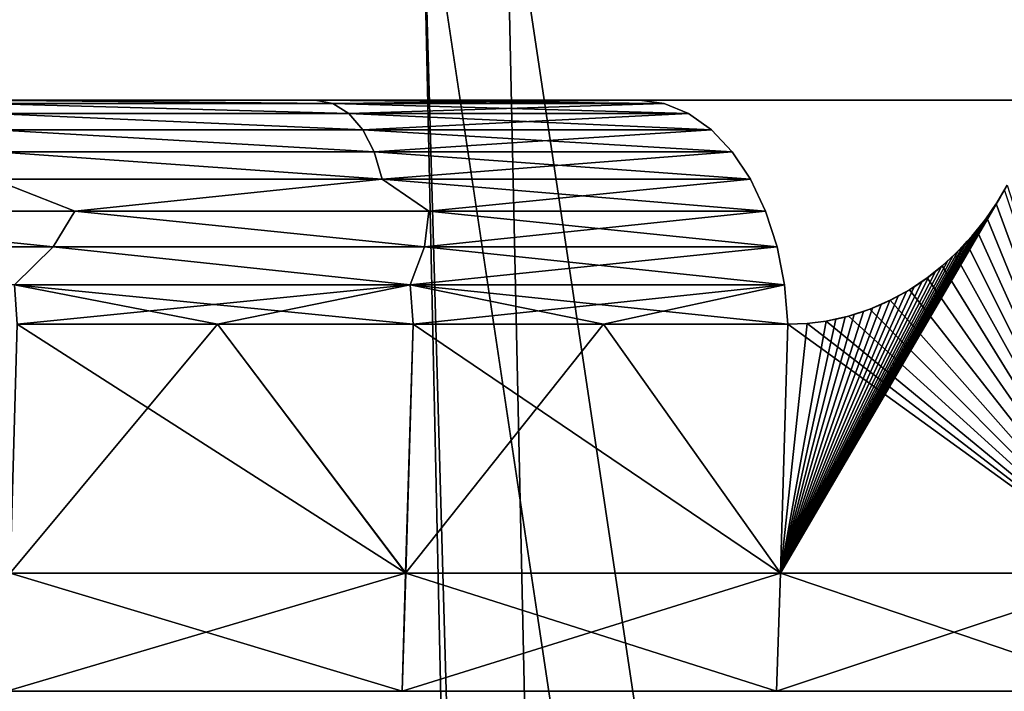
# Model space of a CAD drawing. Header units: millimetres. Extents: x -30 to 30, y -182 to 40.
# Tile 170 of 196: x 12.3 to 16.46, y 32 to 34.84. Entities that reach past the tile are written whole.
import ezdxf

# ---------------------------------------------------------------- set-up
doc = ezdxf.new("R2010")
doc.units = ezdxf.units.MM
doc.header["$LTSCALE"] = 65.185185
for name, color, linetype in [('102', 7, 'CONTINUOUS'), ('103', 7, 'CONTINUOUS'), ('110', 7, 'CONTINUOUS'), ('111', 7, 'CONTINUOUS'), ('131', 7, 'CONTINUOUS'), ('138', 7, 'CONTINUOUS'), ('154', 7, 'CONTINUOUS'), ('157', 7, 'CONTINUOUS'), ('158', 7, 'CONTINUOUS'), ('176', 7, 'CONTINUOUS'), ('178', 7, 'CONTINUOUS'), ('179', 7, 'CONTINUOUS'), ('81', 7, 'CONTINUOUS')]:
    doc.layers.add(name, color=color, linetype=linetype)

msp = doc.modelspace()

# ---------------------------------------------------------------- linework, layer by layer
at = {"layer": '102', "linetype": 'Continuous'}
for points in [[(16.4624, 34.1206, 18.3673), (16.4261, 34.0616, 18.4039), (16.9999, 32.5, 17.9879), (16.4624, 34.1206, 18.3673)], [(16.4261, 34.0616, 18.4039), (16.3865, 34.0042, 18.4431), (16.9999, 32.5, 17.9879), (16.4261, 34.0616, 18.4039)], [(16.3865, 34.0042, 18.4431), (16.3445, 33.9497, 18.4842), (16.9999, 32.5, 17.9879), (16.3865, 34.0042, 18.4431)], [(16.3445, 33.9497, 18.4842), (16.3003, 33.8984, 18.5267), (16.9999, 32.5, 17.9879), (16.3445, 33.9497, 18.4842)], [(16.3003, 33.8984, 18.5267), (16.2524, 33.8487, 18.5723), (16.9999, 32.5, 17.9879), (16.3003, 33.8984, 18.5267)], [(16.2524, 33.8487, 18.5723), (16.198, 33.7991, 18.6231), (16.9999, 32.5, 17.9879), (16.2524, 33.8487, 18.5723)], [(16.198, 33.7991, 18.6231), (16.1344, 33.7484, 18.6818), (16.9999, 32.5, 17.9879), (16.198, 33.7991, 18.6231)], [(16.1344, 33.7484, 18.6818), (16.06, 33.6983, 18.7492), (16.9999, 32.5, 17.9879), (16.1344, 33.7484, 18.6818)], [(16.06, 33.6983, 18.7492), (15.9788, 33.6535, 18.8216), (16.9999, 32.5, 17.9879), (16.06, 33.6983, 18.7492)], [(15.9788, 33.6535, 18.8216), (15.892, 33.6157, 18.8975), (16.9999, 32.5, 17.9879), (15.9788, 33.6535, 18.8216)], [(15.892, 33.6157, 18.8975), (15.8013, 33.5862, 18.9754), (16.9999, 32.5, 17.9879), (15.892, 33.6157, 18.8975)], [(15.7079, 33.5658, 19.0542), (15.6278, 33.5557, 19.1206), (16.9999, 32.5, 17.9879), (15.7079, 33.5658, 19.0542)], [(15.8013, 33.5862, 18.9754), (15.7079, 33.5658, 19.0542), (16.9999, 32.5, 17.9879), (15.8013, 33.5862, 18.9754)], [(13.9291, 32.5, 20.4583), (12.2859, 33.5523, 21.4218), (12.2561, 32.5, 21.5024), (13.9291, 32.5, 20.4583)], [(13.1339, 33.5523, 20.9126), (12.2859, 33.5523, 21.4218), (13.9291, 32.5, 20.4583), (13.1339, 33.5523, 20.9126)], [(13.9608, 33.5523, 20.3699), (13.1339, 33.5523, 20.9126), (13.9291, 32.5, 20.4583), (13.9608, 33.5523, 20.3699)], [(15.5138, 32.5, 19.2843), (13.9608, 33.5523, 20.3699), (13.9291, 32.5, 20.4583), (15.5138, 32.5, 19.2843)], [(14.7653, 33.5523, 19.7945), (13.9608, 33.5523, 20.3699), (15.5138, 32.5, 19.2843), (14.7653, 33.5523, 19.7945)], [(15.5461, 33.5523, 19.1873), (14.7653, 33.5523, 19.7945), (15.5138, 32.5, 19.2843), (15.5461, 33.5523, 19.1873)], [(16.9999, 32.5, 17.9879), (15.5461, 33.5523, 19.1873), (15.5138, 32.5, 19.2843), (16.9999, 32.5, 17.9879)], [(15.6278, 33.5557, 19.1206), (15.5461, 33.5523, 19.1873), (16.9999, 32.5, 17.9879), (15.6278, 33.5557, 19.1206)]]:
    msp.add_3dface(points, dxfattribs=at)
at = {"layer": '103', "linetype": 'Continuous'}
for points in [[(13.9144, 32, 20.4366), (12.2561, 32.5, 21.5024), (12.2431, 32, 21.4796), (13.9144, 32, 20.4366)], [(13.9291, 32.5, 20.4583), (12.2561, 32.5, 21.5024), (13.9144, 32, 20.4366), (13.9291, 32.5, 20.4583)], [(15.4974, 32, 19.2639), (13.9291, 32.5, 20.4583), (13.9144, 32, 20.4366), (15.4974, 32, 19.2639)], [(15.5138, 32.5, 19.2843), (13.9291, 32.5, 20.4583), (15.4974, 32, 19.2639), (15.5138, 32.5, 19.2843)], [(16.9819, 32, 17.9689), (15.5138, 32.5, 19.2843), (15.4974, 32, 19.2639), (16.9819, 32, 17.9689)], [(16.9999, 32.5, 17.9879), (15.5138, 32.5, 19.2843), (16.9819, 32, 17.9689), (16.9999, 32.5, 17.9879)]]:
    msp.add_3dface(points, dxfattribs=at)
at = {"layer": '110', "linetype": 'Continuous'}
for points in [[(16.4737, 34.1403, -18.3557), (15.5137, 32.5, -19.2844), (16.4596, 34.1158, -18.3701), (16.4737, 34.1403, -18.3557)], [(16.9998, 32.5, -17.9881), (15.5137, 32.5, -19.2844), (16.4737, 34.1403, -18.3557), (16.9998, 32.5, -17.9881)], [(16.4596, 34.1158, -18.3701), (15.5137, 32.5, -19.2844), (16.4445, 34.0908, -18.3853), (16.4596, 34.1158, -18.3701)], [(16.4445, 34.0908, -18.3853), (15.5137, 32.5, -19.2844), (16.4288, 34.0658, -18.4011), (16.4445, 34.0908, -18.3853)], [(16.4288, 34.0658, -18.4011), (15.5137, 32.5, -19.2844), (16.4125, 34.0412, -18.4174), (16.4288, 34.0658, -18.4011)], [(16.4125, 34.0412, -18.4174), (15.5137, 32.5, -19.2844), (16.3956, 34.0169, -18.4342), (16.4125, 34.0412, -18.4174)], [(16.3956, 34.0169, -18.4342), (15.5137, 32.5, -19.2844), (16.3782, 33.993, -18.4513), (16.3956, 34.0169, -18.4342)], [(16.3782, 33.993, -18.4513), (15.5137, 32.5, -19.2844), (16.3604, 33.9697, -18.4687), (16.3782, 33.993, -18.4513)], [(16.3604, 33.9697, -18.4687), (15.5137, 32.5, -19.2844), (16.3422, 33.9469, -18.4864), (16.3604, 33.9697, -18.4687)], [(16.3422, 33.9469, -18.4864), (15.5137, 32.5, -19.2844), (16.3235, 33.9247, -18.5045), (16.3422, 33.9469, -18.4864)], [(16.3235, 33.9247, -18.5045), (15.5137, 32.5, -19.2844), (16.3045, 33.903, -18.5228), (16.3235, 33.9247, -18.5045)], [(16.3045, 33.903, -18.5228), (15.5137, 32.5, -19.2844), (16.2849, 33.8817, -18.5415), (16.3045, 33.903, -18.5228)], [(16.2849, 33.8817, -18.5415), (15.5137, 32.5, -19.2844), (16.2642, 33.8605, -18.5611), (16.2849, 33.8817, -18.5415)], [(16.2642, 33.8605, -18.5611), (15.5137, 32.5, -19.2844), (16.2428, 33.8395, -18.5813), (16.2642, 33.8605, -18.5611)], [(16.2428, 33.8395, -18.5813), (15.5137, 32.5, -19.2844), (16.2202, 33.8184, -18.6025), (16.2428, 33.8395, -18.5813)], [(16.2202, 33.8184, -18.6025), (15.5137, 32.5, -19.2844), (16.1957, 33.797, -18.6253), (16.2202, 33.8184, -18.6025)], [(16.1957, 33.797, -18.6253), (15.5137, 32.5, -19.2844), (16.1693, 33.7752, -18.6497), (16.1957, 33.797, -18.6253)], [(16.1693, 33.7752, -18.6497), (15.5137, 32.5, -19.2844), (16.1413, 33.7534, -18.6755), (16.1693, 33.7752, -18.6497)], [(16.1413, 33.7534, -18.6755), (15.5137, 32.5, -19.2844), (16.1115, 33.732, -18.7027), (16.1413, 33.7534, -18.6755)], [(16.1115, 33.732, -18.7027), (15.5137, 32.5, -19.2844), (16.0798, 33.7108, -18.7314), (16.1115, 33.732, -18.7027)], [(16.0798, 33.7108, -18.7314), (15.5137, 32.5, -19.2844), (16.0466, 33.6902, -18.7613), (16.0798, 33.7108, -18.7314)], [(16.0466, 33.6902, -18.7613), (15.5137, 32.5, -19.2844), (16.0123, 33.6709, -18.7919), (16.0466, 33.6902, -18.7613)], [(16.0123, 33.6709, -18.7919), (15.5137, 32.5, -19.2844), (15.9768, 33.6525, -18.8233), (16.0123, 33.6709, -18.7919)], [(15.9768, 33.6525, -18.8233), (15.5137, 32.5, -19.2844), (15.9403, 33.6355, -18.8554), (15.9768, 33.6525, -18.8233)], [(15.9403, 33.6355, -18.8554), (15.5137, 32.5, -19.2844), (15.9031, 33.62, -18.8879), (15.9403, 33.6355, -18.8554)], [(15.9031, 33.62, -18.8879), (15.5137, 32.5, -19.2844), (15.865, 33.6059, -18.9209), (15.9031, 33.62, -18.8879)], [(15.865, 33.6059, -18.9209), (15.5137, 32.5, -19.2844), (15.8263, 33.5933, -18.9541), (15.865, 33.6059, -18.9209)], [(15.8263, 33.5933, -18.9541), (15.5137, 32.5, -19.2844), (15.7873, 33.5825, -18.9873), (15.8263, 33.5933, -18.9541)], [(15.7873, 33.5825, -18.9873), (15.5137, 32.5, -19.2844), (15.7478, 33.5733, -19.0207), (15.7873, 33.5825, -18.9873)], [(15.7478, 33.5733, -19.0207), (15.5137, 32.5, -19.2844), (15.7079, 33.5658, -19.0542), (15.7478, 33.5733, -19.0207)], [(15.7079, 33.5658, -19.0542), (15.5137, 32.5, -19.2844), (15.6278, 33.5557, -19.1206), (15.7079, 33.5658, -19.0542)], [(13.1339, 33.5523, -20.9126), (12.2559, 32.5, -21.5024), (12.2859, 33.5523, -21.4218), (13.1339, 33.5523, -20.9126)], [(13.929, 32.5, -20.4584), (12.2559, 32.5, -21.5024), (13.1339, 33.5523, -20.9126), (13.929, 32.5, -20.4584)], [(13.9608, 33.5523, -20.3699), (13.929, 32.5, -20.4584), (13.1339, 33.5523, -20.9126), (13.9608, 33.5523, -20.3699)], [(15.5137, 32.5, -19.2844), (13.929, 32.5, -20.4584), (14.7653, 33.5523, -19.7945), (15.5137, 32.5, -19.2844)], [(14.7653, 33.5523, -19.7945), (13.929, 32.5, -20.4584), (13.9608, 33.5523, -20.3699), (14.7653, 33.5523, -19.7945)], [(15.5461, 33.5523, -19.1873), (15.5137, 32.5, -19.2844), (14.7653, 33.5523, -19.7945), (15.5461, 33.5523, -19.1873)], [(15.6278, 33.5557, -19.1206), (15.5137, 32.5, -19.2844), (15.5461, 33.5523, -19.1873), (15.6278, 33.5557, -19.1206)]]:
    msp.add_3dface(points, dxfattribs=at)
at = {"layer": '111', "linetype": 'Continuous'}
for points in [[(12.2559, 32.5, -21.5024), (13.929, 32.5, -20.4584), (12.2429, 32, -21.4797), (12.2559, 32.5, -21.5024)], [(12.2429, 32, -21.4797), (13.929, 32.5, -20.4584), (13.9143, 32, -20.4367), (12.2429, 32, -21.4797)], [(13.9143, 32, -20.4367), (15.5137, 32.5, -19.2844), (15.4972, 32, -19.264), (13.9143, 32, -20.4367)], [(13.929, 32.5, -20.4584), (15.5137, 32.5, -19.2844), (13.9143, 32, -20.4367), (13.929, 32.5, -20.4584)], [(15.4972, 32, -19.264), (16.9998, 32.5, -17.9881), (16.9818, 32, -17.969), (15.4972, 32, -19.264)], [(15.5137, 32.5, -19.2844), (16.9998, 32.5, -17.9881), (15.4972, 32, -19.264), (15.5137, 32.5, -19.2844)]]:
    msp.add_3dface(points, dxfattribs=at)
at = {"layer": '131', "linetype": 'Continuous'}
for points in [[(12.1055, 34.5, -20.3708), (13.5469, 34.5, -19.442), (13.6206, 34.486, -19.5939), (12.1055, 34.5, -20.3708)], [(12.1453, 34.486, -20.541), (12.1055, 34.5, -20.3708), (13.6206, 34.486, -19.5939), (12.1453, 34.486, -20.541)], [(12.1453, 34.486, -20.541), (13.6206, 34.486, -19.5939), (13.6889, 34.4439, -19.7454), (12.1453, 34.486, -20.541)], [(12.176, 34.4439, -20.7125), (12.1453, 34.486, -20.541), (13.6889, 34.4439, -19.7454), (12.176, 34.4439, -20.7125)], [(13.5469, 34.5, -19.442), (14.9174, 34.5, -18.4114), (13.6206, 34.486, -19.5939), (13.5469, 34.5, -19.442)], [(13.6206, 34.486, -19.5939), (14.9174, 34.5, -18.4114), (15.0224, 34.486, -18.541), (13.6206, 34.486, -19.5939)], [(13.6206, 34.486, -19.5939), (15.0224, 34.486, -18.541), (13.6889, 34.4439, -19.7454), (13.6206, 34.486, -19.5939)], [(13.6889, 34.4439, -19.7454), (15.0224, 34.486, -18.541), (15.1252, 34.4439, -18.6679), (13.6889, 34.4439, -19.7454)], [(12.1948, 34.375, -20.88), (12.176, 34.4439, -20.7125), (13.7483, 34.375, -19.8915), (12.1948, 34.375, -20.88)], [(12.176, 34.4439, -20.7125), (13.6889, 34.4439, -19.7454), (13.7483, 34.375, -19.8915), (12.176, 34.4439, -20.7125)], [(13.6889, 34.4439, -19.7454), (15.1252, 34.4439, -18.6679), (13.7483, 34.375, -19.8915), (13.6889, 34.4439, -19.7454)], [(13.7483, 34.375, -19.8915), (15.1252, 34.4439, -18.6679), (15.2222, 34.375, -18.7875), (13.7483, 34.375, -19.8915)], [(12.1986, 34.2812, -21.04), (12.1948, 34.375, -20.88), (13.7962, 34.2812, -20.0287), (12.1986, 34.2812, -21.04)], [(12.1948, 34.375, -20.88), (13.7483, 34.375, -19.8915), (13.7962, 34.2812, -20.0287), (12.1948, 34.375, -20.88)], [(13.7483, 34.375, -19.8915), (15.2222, 34.375, -18.7875), (13.7962, 34.2812, -20.0287), (13.7483, 34.375, -19.8915)], [(13.7962, 34.2812, -20.0287), (15.2222, 34.375, -18.7875), (15.3104, 34.2812, -18.8965), (13.7962, 34.2812, -20.0287)], [(12.1848, 34.1652, -21.1893), (12.1986, 34.2812, -21.04), (13.8299, 34.1652, -20.1542), (12.1848, 34.1652, -21.1893)], [(12.1986, 34.2812, -21.04), (13.7962, 34.2812, -20.0287), (13.8299, 34.1652, -20.1542), (12.1986, 34.2812, -21.04)], [(13.7962, 34.2812, -20.0287), (15.3104, 34.2812, -18.8965), (13.8299, 34.1652, -20.1542), (13.7962, 34.2812, -20.0287)], [(13.8299, 34.1652, -20.1542), (15.3104, 34.2812, -18.8965), (15.3875, 34.1652, -18.9916), (13.8299, 34.1652, -20.1542)], [(10.9666, 34.0302, -21.9578), (12.1848, 34.1652, -21.1893), (12.5301, 34.0302, -21.1047), (10.9666, 34.0302, -21.9578)], [(12.1848, 34.1652, -21.1893), (13.8299, 34.1652, -20.1542), (12.5301, 34.0302, -21.1047), (12.1848, 34.1652, -21.1893)], [(12.5301, 34.0302, -21.1047), (13.8299, 34.1652, -20.1542), (14.0276, 34.0302, -20.1405), (12.5301, 34.0302, -21.1047)], [(13.8299, 34.1652, -20.1542), (15.3875, 34.1652, -18.9916), (14.0276, 34.0302, -20.1405), (13.8299, 34.1652, -20.1542)], [(14.0276, 34.0302, -20.1405), (15.3875, 34.1652, -18.9916), (15.4512, 34.0302, -19.0702), (14.0276, 34.0302, -20.1405)], [(10.7971, 33.8802, -22.1274), (10.9666, 34.0302, -21.9578), (12.4388, 33.8802, -21.248), (10.7971, 33.8802, -22.1274)], [(10.9666, 34.0302, -21.9578), (12.5301, 34.0302, -21.1047), (12.4388, 33.8802, -21.248), (10.9666, 34.0302, -21.9578)], [(12.4388, 33.8802, -21.248), (12.5301, 34.0302, -21.1047), (14.0093, 33.8802, -20.247), (12.4388, 33.8802, -21.248)], [(12.5301, 34.0302, -21.1047), (14.0276, 34.0302, -20.1405), (14.0093, 33.8802, -20.247), (12.5301, 34.0302, -21.1047)], [(14.0276, 34.0302, -20.1405), (15.4512, 34.0302, -19.0702), (14.0093, 33.8802, -20.247), (14.0276, 34.0302, -20.1405)], [(14.0093, 33.8802, -20.247), (15.4512, 34.0302, -19.0702), (15.4997, 33.8802, -19.1301), (14.0093, 33.8802, -20.247)], [(10.7971, 33.8802, -22.1274), (12.4388, 33.8802, -21.248), (12.2744, 33.7193, -21.4019), (10.7971, 33.8802, -22.1274)], [(12.4388, 33.8802, -21.248), (13.9478, 33.7193, -20.351), (12.2744, 33.7193, -21.4019), (12.4388, 33.8802, -21.248)], [(12.4388, 33.8802, -21.248), (14.0093, 33.8802, -20.247), (13.9478, 33.7193, -20.351), (12.4388, 33.8802, -21.248)], [(15.4997, 33.8802, -19.1301), (15.5316, 33.7193, -19.1695), (13.9478, 33.7193, -20.351), (15.4997, 33.8802, -19.1301)], [(14.0093, 33.8802, -20.247), (15.4997, 33.8802, -19.1301), (13.9478, 33.7193, -20.351), (14.0093, 33.8802, -20.247)], [(13.9478, 33.7193, -20.351), (12.2859, 33.5523, -21.4218), (12.2744, 33.7193, -21.4019), (13.9478, 33.7193, -20.351)], [(13.1339, 33.5523, -20.9126), (12.2859, 33.5523, -21.4218), (13.9478, 33.7193, -20.351), (13.1339, 33.5523, -20.9126)], [(13.9608, 33.5523, -20.3699), (13.1339, 33.5523, -20.9126), (13.9478, 33.7193, -20.351), (13.9608, 33.5523, -20.3699)], [(15.5316, 33.7193, -19.1695), (13.9608, 33.5523, -20.3699), (13.9478, 33.7193, -20.351), (15.5316, 33.7193, -19.1695)], [(14.7653, 33.5523, -19.7945), (13.9608, 33.5523, -20.3699), (15.5316, 33.7193, -19.1695), (14.7653, 33.5523, -19.7945)], [(15.5461, 33.5523, -19.1873), (14.7653, 33.5523, -19.7945), (15.5316, 33.7193, -19.1695), (15.5461, 33.5523, -19.1873)]]:
    msp.add_3dface(points, dxfattribs=at)
at = {"layer": '138', "linetype": 'Continuous'}
for points in [[(13.5469, 34.5, 19.442), (12.1055, 34.5, 20.3708), (13.6206, 34.486, 19.5939), (13.5469, 34.5, 19.442)], [(12.1055, 34.5, 20.3708), (12.1453, 34.486, 20.541), (13.6206, 34.486, 19.5939), (12.1055, 34.5, 20.3708)], [(12.1453, 34.486, 20.541), (13.6889, 34.4439, 19.7454), (13.6206, 34.486, 19.5939), (12.1453, 34.486, 20.541)], [(12.176, 34.4439, 20.7125), (13.6889, 34.4439, 19.7454), (12.1453, 34.486, 20.541), (12.176, 34.4439, 20.7125)], [(14.9174, 34.5, 18.4114), (13.5469, 34.5, 19.442), (15.0224, 34.486, 18.541), (14.9174, 34.5, 18.4114)], [(13.5469, 34.5, 19.442), (13.6206, 34.486, 19.5939), (15.0224, 34.486, 18.541), (13.5469, 34.5, 19.442)], [(13.6206, 34.486, 19.5939), (15.1252, 34.4439, 18.6679), (15.0224, 34.486, 18.541), (13.6206, 34.486, 19.5939)], [(13.6889, 34.4439, 19.7454), (15.1252, 34.4439, 18.6679), (13.6206, 34.486, 19.5939), (13.6889, 34.4439, 19.7454)], [(12.176, 34.4439, 20.7125), (13.7483, 34.375, 19.8914), (13.6889, 34.4439, 19.7454), (12.176, 34.4439, 20.7125)], [(12.1948, 34.375, 20.88), (13.7483, 34.375, 19.8914), (12.176, 34.4439, 20.7125), (12.1948, 34.375, 20.88)], [(13.6889, 34.4439, 19.7454), (15.2222, 34.375, 18.7875), (15.1252, 34.4439, 18.6679), (13.6889, 34.4439, 19.7454)], [(13.7483, 34.375, 19.8914), (15.2222, 34.375, 18.7875), (13.6889, 34.4439, 19.7454), (13.7483, 34.375, 19.8914)], [(12.1948, 34.375, 20.88), (13.7962, 34.2812, 20.0287), (13.7483, 34.375, 19.8914), (12.1948, 34.375, 20.88)], [(12.1986, 34.2812, 21.04), (13.7962, 34.2812, 20.0287), (12.1948, 34.375, 20.88), (12.1986, 34.2812, 21.04)], [(13.7483, 34.375, 19.8914), (15.3104, 34.2812, 18.8965), (15.2222, 34.375, 18.7875), (13.7483, 34.375, 19.8914)], [(13.7962, 34.2812, 20.0287), (15.3104, 34.2812, 18.8965), (13.7483, 34.375, 19.8914), (13.7962, 34.2812, 20.0287)], [(12.1848, 34.1652, 21.1893), (13.8299, 34.1652, 20.1542), (12.1986, 34.2812, 21.04), (12.1848, 34.1652, 21.1893)], [(12.1986, 34.2812, 21.04), (13.8299, 34.1652, 20.1542), (13.7962, 34.2812, 20.0287), (12.1986, 34.2812, 21.04)], [(13.7962, 34.2812, 20.0287), (15.3875, 34.1652, 18.9916), (15.3104, 34.2812, 18.8965), (13.7962, 34.2812, 20.0287)], [(13.8299, 34.1652, 20.1542), (15.3875, 34.1652, 18.9916), (13.7962, 34.2812, 20.0287), (13.8299, 34.1652, 20.1542)], [(10.9666, 34.0302, 21.9578), (12.5301, 34.0302, 21.1047), (12.1848, 34.1652, 21.1893), (10.9666, 34.0302, 21.9578)], [(12.1848, 34.1652, 21.1893), (12.5301, 34.0302, 21.1047), (13.8299, 34.1652, 20.1542), (12.1848, 34.1652, 21.1893)], [(12.5301, 34.0302, 21.1047), (14.0276, 34.0302, 20.1405), (13.8299, 34.1652, 20.1542), (12.5301, 34.0302, 21.1047)], [(13.8299, 34.1652, 20.1542), (15.4512, 34.0302, 19.0702), (15.3875, 34.1652, 18.9916), (13.8299, 34.1652, 20.1542)], [(14.0276, 34.0302, 20.1405), (15.4512, 34.0302, 19.0702), (13.8299, 34.1652, 20.1542), (14.0276, 34.0302, 20.1405)], [(12.4388, 33.8802, 21.248), (10.9666, 34.0302, 21.9578), (10.7971, 33.8802, 22.1274), (12.4388, 33.8802, 21.248)], [(12.5301, 34.0302, 21.1047), (10.9666, 34.0302, 21.9578), (12.4388, 33.8802, 21.248), (12.5301, 34.0302, 21.1047)], [(14.0093, 33.8802, 20.247), (12.5301, 34.0302, 21.1047), (12.4388, 33.8802, 21.248), (14.0093, 33.8802, 20.247)], [(14.0276, 34.0302, 20.1405), (12.5301, 34.0302, 21.1047), (14.0093, 33.8802, 20.247), (14.0276, 34.0302, 20.1405)], [(15.4997, 33.8802, 19.1301), (14.0276, 34.0302, 20.1405), (14.0093, 33.8802, 20.247), (15.4997, 33.8802, 19.1301)], [(15.4512, 34.0302, 19.0702), (14.0276, 34.0302, 20.1405), (15.4997, 33.8802, 19.1301), (15.4512, 34.0302, 19.0702)], [(12.4388, 33.8802, 21.248), (10.7971, 33.8802, 22.1274), (12.2744, 33.7193, 21.4019), (12.4388, 33.8802, 21.248)], [(12.4388, 33.8802, 21.248), (12.2744, 33.7193, 21.4019), (13.9478, 33.7193, 20.351), (12.4388, 33.8802, 21.248)], [(14.0093, 33.8802, 20.247), (12.4388, 33.8802, 21.248), (13.9478, 33.7193, 20.351), (14.0093, 33.8802, 20.247)], [(14.0093, 33.8802, 20.247), (13.9478, 33.7193, 20.351), (15.5316, 33.7193, 19.1695), (14.0093, 33.8802, 20.247)], [(15.4997, 33.8802, 19.1301), (14.0093, 33.8802, 20.247), (15.5316, 33.7193, 19.1695), (15.4997, 33.8802, 19.1301)], [(12.2744, 33.7193, 21.4019), (13.9608, 33.5523, 20.3699), (13.9478, 33.7193, 20.351), (12.2744, 33.7193, 21.4019)], [(13.1339, 33.5523, 20.9126), (13.9608, 33.5523, 20.3699), (12.2744, 33.7193, 21.4019), (13.1339, 33.5523, 20.9126)], [(12.2859, 33.5523, 21.4218), (13.1339, 33.5523, 20.9126), (12.2744, 33.7193, 21.4019), (12.2859, 33.5523, 21.4218)], [(13.9478, 33.7193, 20.351), (15.5461, 33.5523, 19.1873), (15.5316, 33.7193, 19.1695), (13.9478, 33.7193, 20.351)], [(14.7653, 33.5523, 19.7945), (15.5461, 33.5523, 19.1873), (13.9478, 33.7193, 20.351), (14.7653, 33.5523, 19.7945)], [(13.9608, 33.5523, 20.3699), (14.7653, 33.5523, 19.7945), (13.9478, 33.7193, 20.351), (13.9608, 33.5523, 20.3699)]]:
    msp.add_3dface(points, dxfattribs=at)
at = {"layer": '154', "linetype": 'Continuous'}
for points in [[(14.3534, 35.5763, -21.4245), (15.5432, -19.4924, -22.6142), (14.0001, 35.5611, -21.0711), (14.3534, 35.5763, -21.4245)], [(14.0001, 35.5611, -21.0711), (15.5432, -19.4924, -22.6142), (15.1898, -19.5077, -22.2608), (14.0001, 35.5611, -21.0711)]]:
    msp.add_3dface(points, dxfattribs=at)
at = {"layer": '157', "linetype": 'Continuous'}
for points in [[(14.3534, 35.5763, -21.4245), (21.4245, 35.5763, -14.3534), (22.6142, -19.4924, -15.5432), (14.3534, 35.5763, -21.4245)], [(15.5432, -19.4924, -22.6142), (14.3534, 35.5763, -21.4245), (22.6142, -19.4924, -15.5432), (15.5432, -19.4924, -22.6142)]]:
    msp.add_3dface(points, dxfattribs=at)
at = {"layer": '158', "linetype": 'Continuous'}
for points in [[(14.0001, 35.5611, -21.0711), (15.1898, -19.5077, -22.2608), (21.0711, 35.5611, -14.0001), (14.0001, 35.5611, -21.0711)], [(15.1898, -19.5077, -22.2608), (22.2608, -19.5077, -15.1898), (21.0711, 35.5611, -14.0001), (15.1898, -19.5077, -22.2608)]]:
    msp.add_3dface(points, dxfattribs=at)
at = {"layer": '176', "linetype": 'Continuous'}
for points in [[(14.3534, 35.5763, 21.4245), (14.0001, 35.5611, 21.0711), (15.5432, -19.4924, 22.6142), (14.3534, 35.5763, 21.4245)], [(14.0001, 35.5611, 21.0711), (15.1898, -19.5077, 22.2608), (15.5432, -19.4924, 22.6142), (14.0001, 35.5611, 21.0711)]]:
    msp.add_3dface(points, dxfattribs=at)
at = {"layer": '178', "linetype": 'Continuous'}
for points in [[(21.4245, 35.5763, 14.3534), (14.3534, 35.5763, 21.4245), (15.5432, -19.4924, 22.6142), (21.4245, 35.5763, 14.3534)], [(22.6142, -19.4924, 15.5432), (21.4245, 35.5763, 14.3534), (15.5432, -19.4924, 22.6142), (22.6142, -19.4924, 15.5432)]]:
    msp.add_3dface(points, dxfattribs=at)
at = {"layer": '179', "linetype": 'Continuous'}
for points in [[(21.0711, 35.5611, 14.0001), (22.2608, -19.5077, 15.1898), (14.0001, 35.5611, 21.0711), (21.0711, 35.5611, 14.0001)], [(22.2608, -19.5077, 15.1898), (15.1898, -19.5077, 22.2608), (14.0001, 35.5611, 21.0711), (22.2608, -19.5077, 15.1898)]]:
    msp.add_3dface(points, dxfattribs=at)
at = {"layer": '81', "linetype": 'Continuous'}
for points in [[(12.5821, 34.5, -17.6743), (12.1055, 34.5, -20.3708), (11.9943, 34.5, -17.6218), (12.5821, 34.5, -17.6743)], [(12.5821, 34.5, 17.6743), (11.9943, 34.5, 17.6218), (12.1055, 34.5, 20.3708), (12.5821, 34.5, 17.6743)], [(12.6793, 34.5, -7.7796), (12.0906, 34.5, -7.8206), (12.6793, 34.5, 7.7796), (12.6793, 34.5, -7.7796)], [(12.6793, 34.5, 7.7796), (12.0906, 34.5, -7.8206), (12.0906, 34.5, 7.8206), (12.6793, 34.5, 7.7796)], [(13.5469, 34.5, -19.442), (12.1055, 34.5, -20.3708), (13.1719, 34.5, -17.6565), (13.5469, 34.5, -19.442)], [(13.1719, 34.5, -17.6565), (12.1055, 34.5, -20.3708), (12.5821, 34.5, -17.6743), (13.1719, 34.5, -17.6565)], [(13.5469, 34.5, 19.442), (12.5821, 34.5, 17.6743), (12.1055, 34.5, 20.3708), (13.5469, 34.5, 19.442)], [(13.1719, 34.5, 17.6565), (12.5821, 34.5, 17.6743), (13.5469, 34.5, 19.442), (13.1719, 34.5, 17.6565)], [(13.2686, 34.5, -7.809), (12.6793, 34.5, -7.7796), (13.2686, 34.5, 7.809), (13.2686, 34.5, -7.809)], [(13.2686, 34.5, 7.809), (12.6793, 34.5, -7.7796), (12.6793, 34.5, 7.7796), (13.2686, 34.5, 7.809)], [(13.7551, 34.5, -17.5687), (13.5469, 34.5, -19.442), (13.1719, 34.5, -17.6565), (13.7551, 34.5, -17.5687)], [(13.7551, 34.5, 17.5687), (13.1719, 34.5, 17.6565), (13.5469, 34.5, 19.442), (13.7551, 34.5, 17.5687)], [(13.8504, 34.5, -7.9084), (13.2686, 34.5, -7.809), (13.8504, 34.5, 7.9084), (13.8504, 34.5, -7.9084)], [(13.8504, 34.5, 7.9084), (13.2686, 34.5, -7.809), (13.2686, 34.5, 7.809), (13.8504, 34.5, 7.9084)], [(14.9174, 34.5, -18.4114), (13.5469, 34.5, -19.442), (14.2115, 34.5, -17.7055), (14.9174, 34.5, -18.4114)], [(14.2115, 34.5, -17.7055), (13.5469, 34.5, -19.442), (14.1343, 34.5, -17.6422), (14.2115, 34.5, -17.7055)], [(14.1343, 34.5, -17.6422), (13.5469, 34.5, -19.442), (14.0465, 34.5, -17.5954), (14.1343, 34.5, -17.6422)], [(14.0465, 34.5, -17.5954), (13.5469, 34.5, -19.442), (13.9515, 34.5, -17.567), (14.0465, 34.5, -17.5954)], [(13.9515, 34.5, -17.567), (13.5469, 34.5, -19.442), (13.8531, 34.5, -17.558), (13.9515, 34.5, -17.567)], [(13.8531, 34.5, -17.558), (13.5469, 34.5, -19.442), (13.7551, 34.5, -17.5687), (13.8531, 34.5, -17.558)], [(14.9174, 34.5, 18.4114), (13.7551, 34.5, 17.5687), (13.5469, 34.5, 19.442), (14.9174, 34.5, 18.4114)], [(13.8531, 34.5, 17.558), (13.7551, 34.5, 17.5687), (14.9174, 34.5, 18.4114), (13.8531, 34.5, 17.558)], [(14.4161, 34.5, -8.0762), (13.8504, 34.5, -7.9084), (14.4161, 34.5, 8.0762), (14.4161, 34.5, -8.0762)], [(14.4161, 34.5, 8.0762), (13.8504, 34.5, -7.9084), (13.8504, 34.5, 7.9084), (14.4161, 34.5, 8.0762)], [(13.9515, 34.5, 17.567), (13.8531, 34.5, 17.558), (14.9174, 34.5, 18.4114), (13.9515, 34.5, 17.567)], [(14.0465, 34.5, 17.5954), (13.9515, 34.5, 17.567), (14.9174, 34.5, 18.4114), (14.0465, 34.5, 17.5954)], [(14.1343, 34.5, 17.6422), (14.0465, 34.5, 17.5954), (14.9174, 34.5, 18.4114), (14.1343, 34.5, 17.6422)], [(14.2115, 34.5, 17.7055), (14.1343, 34.5, 17.6422), (14.9174, 34.5, 18.4114), (14.2115, 34.5, 17.7055)], [(14.9578, 34.5, 8.3103), (14.4161, 34.5, -8.0762), (14.4161, 34.5, 8.0762), (14.9578, 34.5, 8.3103)], [(14.9578, 34.5, -8.3103), (14.4161, 34.5, -8.0762), (14.9578, 34.5, 8.3103), (14.9578, 34.5, -8.3103)], [(15.4678, 34.5, -8.6071), (14.9578, 34.5, -8.3103), (15.4678, 34.5, 8.6071), (15.4678, 34.5, -8.6071)], [(15.4678, 34.5, 8.6071), (14.9578, 34.5, -8.3103), (14.9578, 34.5, 8.3103), (15.4678, 34.5, 8.6071)], [(15.9388, 34.5, -8.9625), (15.4678, 34.5, -8.6071), (15.9388, 34.5, 8.9625), (15.9388, 34.5, -8.9625)], [(15.9388, 34.5, 8.9625), (15.4678, 34.5, -8.6071), (15.4678, 34.5, 8.6071), (15.9388, 34.5, 8.9625)], [(16.3642, 34.5, -9.3716), (15.9388, 34.5, -8.9625), (16.3642, 34.5, 9.3716), (16.3642, 34.5, -9.3716)], [(16.3642, 34.5, 9.3716), (15.9388, 34.5, -8.9625), (15.9388, 34.5, 8.9625), (16.3642, 34.5, 9.3716)], [(16.7379, 34.5, -9.8283), (16.3642, 34.5, -9.3716), (16.7379, 34.5, 9.8283), (16.7379, 34.5, -9.8283)], [(16.7379, 34.5, 9.8283), (16.3642, 34.5, -9.3716), (16.3642, 34.5, 9.3716), (16.7379, 34.5, 9.8283)]]:
    msp.add_3dface(points, dxfattribs=at)

doc.saveas('drawing.dxf')
